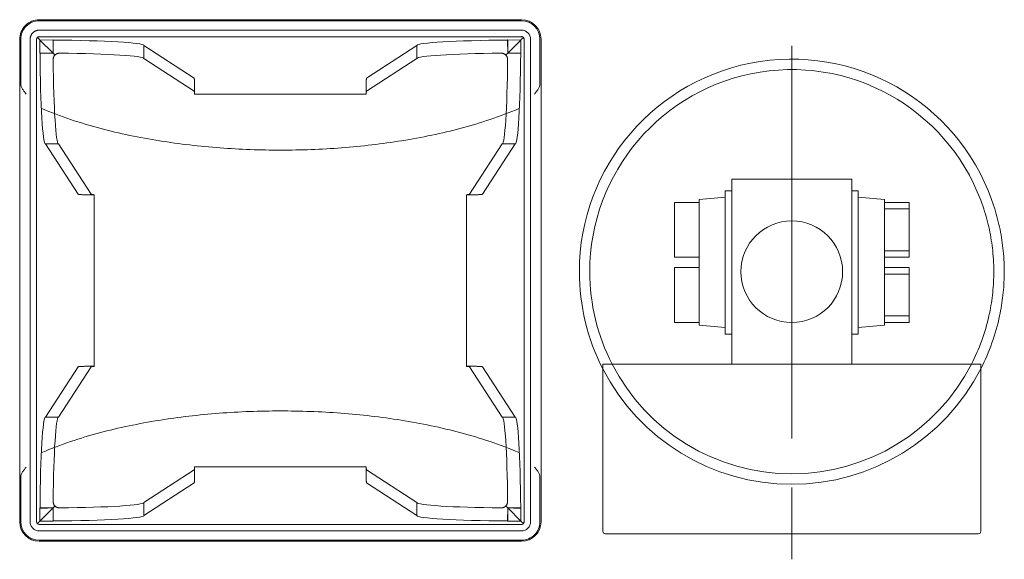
# Model space of a CAD drawing. Header units: centimetres. Extents: x 1912 to 37354, y 4932 to 6633.
# Tile 144 of 236: x 25339 to 25399, y 6166 to 6199. Entities that reach past the tile are written whole.
import ezdxf
from ezdxf.lldxf.tags import DXFTag

# ---------------------------------------------------------------- set-up
doc = ezdxf.new("R2010")
doc.units = ezdxf.units.CM
doc.linetypes.add('ACAD_ISO02W100', pattern=[15, 12, -3])
doc.linetypes.add('ACAD_ISO08W100', pattern=[36, 24, -3, 6, -3])
for name, color, linetype in [('1', 1, 'ACAD_ISO08W100'), ('niewidoczna', 3, 'ACAD_ISO02W100'), ('widoczna', 7, 'Continuous')]:
    doc.layers.add(name, color=color, linetype=linetype)
doc.layers.add('IS_Zimna_woda', color=5, linetype='SOLID', lineweight=40)
tags = doc.linetypes.add('SOLID', pattern=[10, 10, 0]).pattern_tags.tags
tags[6:7] = [DXFTag(74, 4), DXFTag(75, 0), DXFTag(340, '0'), DXFTag(46, 0.0), DXFTag(50, 0.0), DXFTag(44, 0.0), DXFTag(45, 0.0)]
tags[4:5] = [DXFTag(74, 4), DXFTag(75, 0), DXFTag(340, '0'), DXFTag(46, 0.0), DXFTag(50, 0.0), DXFTag(44, 0.0), DXFTag(45, 0.0)]

# ---------------------------------------------------------------- blocks, each defined once
blk = doc.blocks.new('A$C72C50FD2')
at = {"layer": '1', "color": 0, "lineweight": 15}
blk.add_line((35.531, 52.481), (4.137, 52.481), dxfattribs=at)
at = {"layer": 'niewidoczna', "color": 0, "lineweight": 15, "ltscale": 25.4}
for p, q in [((19.026, 59.659), (19.026, 58.144)), ((21.578, 58.144), (21.578, 59.659)), ((23.012, 59.659), (23.012, 58.144)), ((25.564, 58.144), (25.564, 59.659)), ((35.941, 36.499), (6.432, 36.499)), ((5.874, 35.941), (5.874, 6.432)), ((6.272, 35.941), (6.272, 6.432)), ((6.319, 36.054), (6.447, 35.926)), ((35.941, 36.1), (6.432, 36.1)), ((6.477, 35.896), (6.447, 35.926)), ((6.475, 35.099), (6.477, 35.896)), ((6.477, 35.896), (7.274, 35.898)), ((6.477, 35.896), (7.277, 35.096)), ((7.274, 35.898), (7.279, 35.893)), ((7.277, 35.096), (7.279, 35.893)), ((15.907, 33.559), (12.829, 35.561)), ((12.829, 34.764), (12.829, 35.561)), ((29.544, 35.561), (26.466, 33.559)), ((29.544, 34.764), (29.544, 35.561)), ((35.094, 35.893), (35.099, 35.898)), ((35.094, 35.893), (35.096, 35.096)), ((35.096, 35.096), (35.896, 35.896)), ((35.099, 35.898), (35.896, 35.896)), ((35.926, 35.926), (35.896, 35.896)), ((35.896, 35.896), (35.898, 35.099)), ((35.926, 35.926), (36.054, 36.054)), ((36.1, 6.432), (36.1, 35.941)), ((36.499, 6.432), (36.499, 35.941)), ((6.48, 35.094), (6.475, 35.099)), ((7.277, 35.096), (6.48, 35.094)), ((7.277, 35.096), (7.394, 34.979)), ((35.096, 35.096), (34.979, 34.979)), ((35.893, 35.094), (35.096, 35.096)), ((35.898, 35.099), (35.893, 35.094)), ((15.914, 32.758), (12.829, 34.764)), ((29.544, 34.764), (26.459, 32.758)), ((15.939, 32.586), (15.939, 33.14)), ((26.434, 32.586), (26.434, 33.14)), ((26.434, 32.586), (15.939, 32.586)), ((6.812, 29.544), (8.814, 26.466)), ((7.608, 29.544), (6.812, 29.544)), ((7.608, 29.544), (9.615, 26.459)), ((32.758, 26.459), (34.764, 29.544)), ((33.559, 26.466), (35.561, 29.544)), ((34.764, 29.544), (35.561, 29.544)), ((9.787, 26.434), (9.233, 26.434)), ((9.787, 26.434), (9.787, 15.939)), ((32.586, 26.434), (33.14, 26.434)), ((32.586, 15.939), (32.586, 26.434)), ((8.814, 15.907), (6.812, 12.829)), ((9.615, 15.914), (7.608, 12.829)), ((9.787, 15.939), (9.233, 15.939)), ((32.586, 15.939), (33.14, 15.939)), ((34.764, 12.829), (32.758, 15.914)), ((35.561, 12.829), (33.559, 15.907)), ((7.608, 12.829), (6.812, 12.829)), ((34.764, 12.829), (35.561, 12.829)), ((15.939, 9.787), (26.434, 9.787)), ((15.939, 9.787), (15.939, 9.233)), ((26.434, 9.787), (26.434, 9.233)), ((12.829, 7.608), (15.914, 9.615)), ((26.459, 9.615), (29.544, 7.608)), ((12.829, 6.812), (15.907, 8.814)), ((26.466, 8.814), (29.544, 6.812)), ((6.475, 7.274), (6.48, 7.279)), ((6.477, 6.477), (6.475, 7.274)), ((6.477, 6.477), (7.277, 7.277)), ((7.277, 7.277), (6.48, 7.279)), ((7.277, 7.277), (7.394, 7.394)), ((7.277, 7.277), (7.279, 6.48)), ((12.829, 7.608), (12.829, 6.812)), ((29.544, 7.608), (29.544, 6.812)), ((35.096, 7.277), (34.979, 7.394)), ((35.096, 7.277), (35.094, 6.48)), ((35.096, 7.277), (35.893, 7.279)), ((35.896, 6.477), (35.096, 7.277)), ((35.893, 7.279), (35.898, 7.274)), ((35.898, 7.274), (35.896, 6.477)), ((6.319, 6.319), (6.447, 6.447)), ((6.432, 6.272), (35.941, 6.272)), ((6.447, 6.447), (6.477, 6.477)), ((7.274, 6.475), (6.477, 6.477)), ((7.279, 6.48), (7.274, 6.475)), ((35.099, 6.475), (35.094, 6.48)), ((35.896, 6.477), (35.099, 6.475)), ((35.896, 6.477), (35.926, 6.447)), ((36.054, 6.319), (35.926, 6.447)), ((6.432, 5.874), (35.941, 5.874))]:
    blk.add_line(p, q, dxfattribs=at)
blk.add_circle((21.725, 52.481), 3.11, dxfattribs=at)
for centre, radius, start, end in [((21.725, 52.481), 13, 90.65073, 101.9862), ((21.725, 52.481), 13, 72.82511, 84.32011), ((21.725, 52.481), 12.362, 90.68432, 102.61477), ((21.725, 52.481), 12.362, 71.90882, 84.02592), ((21.725, 52.481), 13, 117.18068, 242.81935), ((21.725, 52.481), 12.362, 117.26228, 242.73772), ((6.432, 35.941), 1.128, 90, 180), ((6.432, 35.941), 0.558, 90, 180), ((6.432, 35.941), 0.16, 90, 180), ((35.941, 35.941), 0.16, 0, 90), ((7.68, 34.7), 0.4, 135.73515, 180.74569), ((7.673, 34.692), 0.401, 89.27551, 134.24365), ((34.7, 34.692), 0.4, 45.73515, 90.74569), ((34.692, 34.7), 0.401, 359.27551, 44.24365), ((7.681, 7.673), 0.401, 179.27551, 224.24365), ((7.673, 7.68), 0.4, 225.73515, 270.74569), ((34.7, 7.681), 0.401, 269.27551, 314.24365), ((34.692, 7.673), 0.4, 315.73515, 0.74569), ((6.432, 6.432), 0.558, 180, 270), ((35.941, 6.432), 0.558, 270, 0), ((35.941, 6.432), 0.16, 270, 0)]:
    blk.add_arc(centre, radius, start, end, dxfattribs=at)
for centre, major_axis, ratio, start_param, end_param in [((7.609, 35.958), (0, -6.415), 0.052336, 4.721794, 4.847175), ((6.415, 35.56), (6.415, 0), 0.052336, 0.002537, 1.435664), ((35.958, 35.56), (-6.415, 0), 0.052336, 4.847522, 6.280648), ((34.764, 35.958), (0, -6.415), 0.052336, 1.43601, 1.561391), ((6.415, 34.764), (6.415, 0), 0.052336, 1.43601, 1.561391), ((6.813, 35.958), (0, -6.415), 0.052336, 4.847522, 6.280648), ((6.415, 34.764), (6.415, 0), 0.052336, 0.002537, 1.37249), ((35.958, 34.764), (-6.415, 0), 0.052336, 4.910695, 6.280648), ((35.958, 34.764), (-6.415, 0), 0.052336, 4.721794, 4.847175), ((35.56, 35.958), (0, -6.415), 0.052336, 0.002537, 1.435664), ((7.609, 35.958), (0, -6.415), 0.052336, 4.910695, 6.280648), ((34.764, 35.958), (0, -6.415), 0.052336, 0.002537, 1.37249), ((15.907, 33.161), (-0.002, 0.399), 0.080354, 4.659689, 6.230485), ((26.466, 33.161), (-0.002, -0.399), 0.080354, 3.194293, 4.765089), ((15.914, 32.36), (-0.002, 0.399), 0.080354, 5.314581, 6.230485), ((26.459, 32.36), (0.002, 0.399), 0.080354, 0.0527, 0.968605), ((9.212, 26.466), (0.399, -0.002), 0.080354, 3.194293, 4.765089), ((10.013, 26.459), (-0.399, 0.002), 0.080354, 0.0527, 0.968605), ((32.36, 26.459), (0.399, 0.002), 0.080354, 5.314581, 6.230485), ((33.161, 26.466), (0.399, 0.002), 0.080354, 4.659689, 6.230485), ((9.212, 15.907), (-0.399, -0.002), 0.080354, 4.659689, 6.230485), ((10.013, 15.914), (-0.399, -0.002), 0.080354, 5.314581, 6.230485), ((32.36, 15.914), (0.399, -0.002), 0.080354, 0.0527, 0.968605), ((33.161, 15.907), (-0.399, 0.002), 0.080354, 3.194293, 4.765089), ((6.813, 6.415), (0, 6.415), 0.052336, 0.002537, 1.435664), ((7.609, 6.415), (0, 6.415), 0.052336, 0.002537, 1.37249), ((34.764, 6.415), (0, 6.415), 0.052336, 4.910695, 6.280648), ((35.56, 6.415), (0, 6.415), 0.052336, 4.847522, 6.280648), ((15.914, 10.013), (-0.002, -0.399), 0.080354, 0.0527, 0.968605), ((26.459, 10.013), (0.002, -0.399), 0.080354, 5.314581, 6.230485), ((15.907, 9.212), (0.002, 0.399), 0.080354, 3.194293, 4.765089), ((26.466, 9.212), (0.002, -0.399), 0.080354, 4.659689, 6.230485), ((6.415, 7.609), (6.415, 0), 0.052336, 4.721794, 4.847175), ((7.609, 6.415), (0, 6.415), 0.052336, 1.43601, 1.561391), ((6.415, 7.609), (6.415, 0), 0.052336, 4.910695, 6.280648), ((35.958, 7.609), (-6.415, 0), 0.052336, 0.002537, 1.37249), ((35.958, 7.609), (-6.415, 0), 0.052336, 1.43601, 1.561391), ((34.764, 6.415), (0, 6.415), 0.052336, 4.721794, 4.847175), ((6.415, 6.813), (6.415, 0), 0.052336, 4.847522, 6.280648), ((35.958, 6.813), (-6.415, 0), 0.052336, 0.002537, 1.435664)]:
    blk.add_ellipse(centre, major_axis=major_axis, ratio=ratio, start_param=start_param, end_param=end_param, dxfattribs=at)
at = {"layer": 'widoczna', "color": 0, "lineweight": 15, "ltscale": 25.4}
for p, q in [((5.695, 63.886), (5.695, 41.076)), ((5.854, 64.046), (16.063, 64.046)), ((16.063, 61.688), (16.063, 64.046)), ((16.063, 61.688), (16.063, 61.535)), ((16.063, 43.428), (16.063, 61.535)), ((21.977, 59.659), (18.627, 59.659)), ((18.627, 59.659), (18.627, 58.144)), ((21.977, 58.144), (21.977, 59.659)), ((25.963, 59.659), (22.613, 59.659)), ((22.613, 59.659), (22.613, 58.144)), ((25.963, 58.144), (25.963, 59.659)), ((18.447, 58.144), (18.308, 56.549)), ((18.447, 58.144), (26.142, 58.144)), ((26.142, 58.144), (26.282, 56.549)), ((27.388, 56.15), (16.063, 56.15)), ((17.909, 56.549), (17.909, 56.15)), ((17.909, 56.549), (26.681, 56.549)), ((26.681, 56.549), (26.681, 56.15)), ((27.388, 48.813), (27.388, 56.15)), ((16.063, 48.813), (27.388, 48.813)), ((17.909, 48.414), (17.909, 48.813)), ((26.681, 48.414), (26.681, 48.813)), ((26.681, 48.414), (17.909, 48.414)), ((18.447, 46.819), (18.308, 48.414)), ((26.142, 46.819), (26.282, 48.414)), ((26.142, 46.819), (18.447, 46.819)), ((18.627, 46.819), (18.627, 45.303)), ((21.977, 45.303), (21.977, 46.819)), ((22.613, 46.819), (22.613, 45.303)), ((25.963, 45.303), (25.963, 46.819)), ((21.977, 45.303), (18.627, 45.303)), ((25.963, 45.303), (22.613, 45.303)), ((16.063, 43.428), (16.063, 43.275)), ((16.063, 40.917), (16.063, 43.275)), ((5.854, 40.917), (16.063, 40.917)), ((6.432, 37.137), (9.78, 37.137)), ((6.432, 37.069), (9.132, 37.069)), ((9.78, 37.137), (32.593, 37.137)), ((32.631, 37.137), (32.565, 37.137)), ((32.593, 37.137), (35.941, 37.137)), ((33.241, 37.069), (35.941, 37.069)), ((5.236, 6.432), (5.236, 35.941)), ((5.304, 6.432), (5.304, 35.941)), ((37.069, 35.941), (37.069, 6.432)), ((37.137, 35.941), (37.137, 6.432)), ((9.132, 5.304), (6.432, 5.304)), ((9.78, 5.236), (6.432, 5.236)), ((9.742, 5.236), (9.808, 5.236)), ((32.593, 5.236), (9.78, 5.236)), ((35.941, 5.236), (32.593, 5.236)), ((35.941, 5.304), (33.241, 5.304))]:
    blk.add_line(p, q, dxfattribs=at)
for centre, radius, start, end in [((21.725, 52.481), 13, 101.9862, 117.18068), ((21.725, 52.481), 13, 84.32011, 90.65073), ((21.725, 52.481), 12.362, 102.61477, 117.26228), ((21.725, 52.481), 12.362, 90.68432, 91.47915), ((21.725, 52.481), 12.362, 84.02592, 90.68432), ((21.725, 52.481), 12.362, 88.5209, 90.68432), ((21.725, 52.481), 13, 270, 72.82511), ((5.854, 63.886), 0.16, 92.42837, 178.11985), ((5.854, 63.886), 0.16, 178.11985, 180), ((5.854, 63.886), 0.16, 90, 92.42837), ((21.725, 52.481), 12.362, 270, 71.90882), ((5.854, 41.076), 0.16, 180, 181.88015), ((5.854, 41.076), 0.16, 181.88015, 267.57163), ((21.725, 52.481), 12.362, 242.73772, 270), ((5.854, 41.076), 0.16, 267.57163, 270), ((21.725, 52.481), 13, 242.81935, 270), ((21.725, 52.481), 12.362, 268.52162, 270), ((21.725, 52.481), 12.362, 270, 271.47858), ((6.432, 35.941), 1.196, 90, 180), ((35.941, 35.941), 1.196, 0, 90), ((35.941, 35.941), 1.128, 0, 90), ((35.941, 35.941), 0.558, 0, 90), ((6.432, 6.432), 1.196, 180, 270), ((6.432, 6.432), 1.128, 180, 270), ((6.432, 6.432), 0.16, 180, 270), ((35.941, 6.432), 1.196, 270, 0), ((35.941, 6.432), 1.128, 270, 0)]:
    blk.add_arc(centre, radius, start, end, dxfattribs=at)
for points, knots in [([(9.78, 36.738), (9.768, 36.748), (9.755, 36.758), (9.731, 36.777), (9.719, 36.787), (9.683, 36.816), (9.659, 36.835), (9.585, 36.891), (9.534, 36.927), (9.455, 36.975), (9.428, 36.99), (9.373, 37.017), (9.344, 37.029), (9.255, 37.058), (9.195, 37.069), (9.132, 37.069)], [0, 0, 0, 0, 0.0625, 0.0625, 0.125, 0.125, 0.25, 0.25, 0.5, 0.5, 0.625, 0.625, 0.75, 0.75, 1, 1, 1, 1]), ([(33.241, 37.069), (33.178, 37.069), (33.118, 37.058), (32.999, 37.019), (32.944, 36.991), (32.839, 36.927), (32.788, 36.891), (32.714, 36.835), (32.69, 36.816), (32.642, 36.777), (32.617, 36.758), (32.593, 36.738)], [0, 0, 0, 0, 0.25, 0.25, 0.5, 0.5, 0.75, 0.75, 0.875, 0.875, 1, 1, 1, 1]), ([(10.668, 35.783), (10.916, 35.208), (11.137, 34.621), (11.536, 33.435), (11.715, 32.836), (12.198, 31.02), (12.448, 29.799), (12.839, 27.35), (12.979, 26.121), (13.166, 23.652), (13.211, 22.414), (13.211, 19.927), (13.164, 18.676), (12.974, 16.197), (12.831, 14.967), (12.439, 12.528), (12.19, 11.32), (11.712, 9.527), (11.535, 8.933), (11.138, 7.754), (10.918, 7.169), (10.668, 6.589)], [0, 0, 0, 0, 0.0625, 0.0625, 0.125, 0.125, 0.25, 0.25, 0.375, 0.375, 0.5, 0.5, 0.625, 0.625, 0.75, 0.75, 0.875, 0.875, 0.9375, 0.9375, 1, 1, 1, 1]), ([(31.704, 6.589), (31.457, 7.165), (31.236, 7.752), (30.837, 8.938), (30.658, 9.537), (30.175, 11.353), (29.925, 12.574), (29.534, 15.023), (29.394, 16.252), (29.207, 18.721), (29.161, 19.959), (29.162, 22.446), (29.209, 23.697), (29.399, 26.176), (29.542, 27.406), (29.934, 29.845), (30.183, 31.053), (30.661, 32.846), (30.838, 33.439), (31.235, 34.619), (31.455, 35.204), (31.704, 35.783)], [0, 0, 0, 0, 0.0625, 0.0625, 0.125, 0.125, 0.25, 0.25, 0.375, 0.375, 0.5, 0.5, 0.625, 0.625, 0.75, 0.75, 0.875, 0.875, 0.9375, 0.9375, 1, 1, 1, 1]), ([(9.132, 5.304), (9.195, 5.304), (9.255, 5.315), (9.374, 5.354), (9.429, 5.382), (9.534, 5.445), (9.585, 5.482), (9.659, 5.538), (9.683, 5.557), (9.731, 5.595), (9.756, 5.615), (9.78, 5.634)], [0, 0, 0, 0, 0.25, 0.25, 0.5, 0.5, 0.75, 0.75, 0.875, 0.875, 1, 1, 1, 1]), ([(32.593, 5.634), (32.605, 5.625), (32.617, 5.615), (32.642, 5.596), (32.654, 5.586), (32.69, 5.557), (32.714, 5.538), (32.788, 5.481), (32.839, 5.445), (32.918, 5.398), (32.945, 5.383), (33, 5.356), (33.029, 5.344), (33.118, 5.315), (33.178, 5.304), (33.241, 5.304)], [0, 0, 0, 0, 0.0625, 0.0625, 0.125, 0.125, 0.25, 0.25, 0.5, 0.5, 0.625, 0.625, 0.75, 0.75, 1, 1, 1, 1])]:
    blk.add_open_spline(points, degree=3, knots=knots, dxfattribs=at)

msp = doc.modelspace()

# ---------------------------------------------------------------- block references
at = {"layer": 'IS_Zimna_woda', "color": 18, "true_color": 0x000000, "xscale": -1, "rotation": 270}
msp.add_blockref('A$C72C50FD2', (25333.528, 6162.034), dxfattribs=at)

doc.saveas('drawing.dxf')
